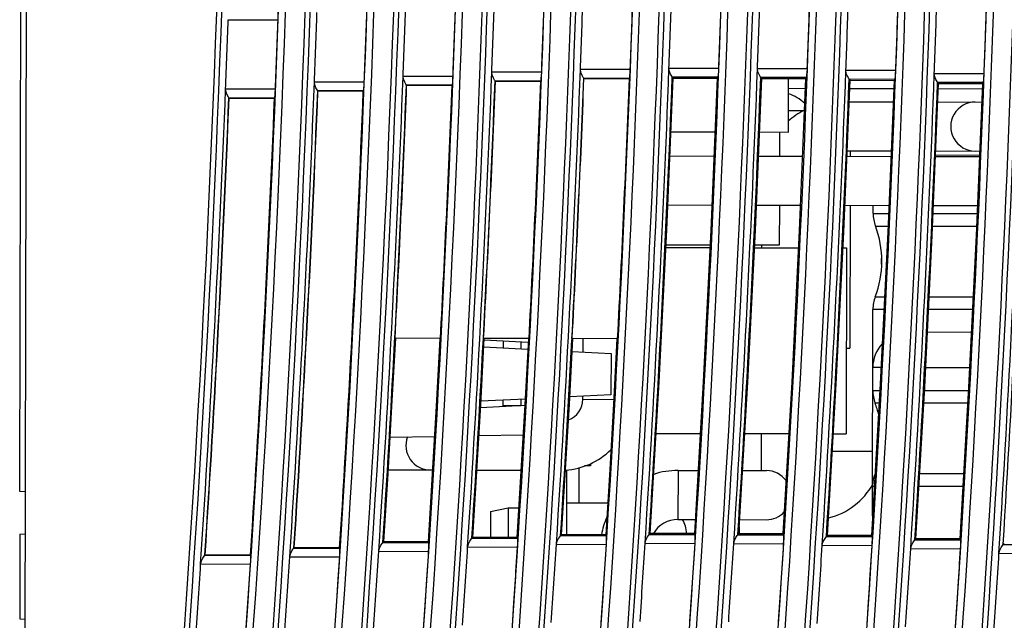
# Model space of a CAD drawing. Extents: x 0 to 420, y 0 to 297.
# Tile 13 of 30: x 101 to 128, y 139 to 156. Entities that reach past the tile are written whole.
import ezdxf

# ---------------------------------------------------------------- set-up
doc = ezdxf.new("R2010")
doc.units = 0
doc.header["$LTSCALE"] = 23.1
doc.layers.get('0').update_dxf_attribs({"linetype": 'CONTINUOUS'})

msp = doc.modelspace()

# ---------------------------------------------------------------- linework, layer by layer
at = {"color": 7, "linetype": 'CONTINUOUS'}
for p, q in [((100.734, 158.659), (100.677, 130.491)), ((100.551, 142.21), (100.584, 158.571)), ((106.438, 155.536), (107.847, 155.529)), ((112.791, 153.936), (111.382, 153.935)), ((115.298, 154.053), (113.889, 154.052)), ((117.802, 154.128), (116.393, 154.127)), ((120.305, 154.161), (118.896, 154.16)), ((118.99, 153.914), (119.015, 153.887)), ((120.285, 153.911), (118.99, 153.914)), ((120.285, 153.911), (120.258, 153.884)), ((122.807, 154.152), (121.398, 154.151)), ((125.306, 154.101), (123.898, 154.1)), ((127.805, 154.009), (126.396, 154.008)), ((110.283, 153.776), (108.874, 153.775)), ((112.771, 153.686), (111.476, 153.689)), ((111.481, 153.683), (112.765, 153.681)), ((112.771, 153.686), (112.765, 153.68)), ((115.278, 153.803), (113.982, 153.806)), ((113.988, 153.8), (115.271, 153.798)), ((115.278, 153.803), (115.271, 153.797)), ((117.782, 153.878), (116.487, 153.881)), ((116.493, 153.875), (117.776, 153.873)), ((117.782, 153.878), (117.776, 153.872)), ((119.015, 153.887), (120.258, 153.884)), ((122.787, 153.902), (121.491, 153.905)), ((121.491, 153.905), (121.518, 153.877)), ((121.518, 153.877), (122.758, 153.874)), ((122.271, 152.363), (122.274, 153.876)), ((122.787, 153.902), (122.758, 153.874)), ((125.287, 153.851), (123.991, 153.854)), ((123.991, 153.854), (124.018, 153.826)), ((124.018, 153.826), (125.257, 153.823)), ((125.287, 153.851), (125.257, 153.823)), ((127.785, 153.759), (126.489, 153.762)), ((126.489, 153.762), (126.518, 153.733)), ((126.518, 153.733), (127.754, 153.73)), ((127.785, 153.759), (127.754, 153.73)), ((107.774, 153.573), (106.365, 153.572)), ((110.263, 153.526), (108.968, 153.529)), ((108.973, 153.523), (110.257, 153.521)), ((110.263, 153.526), (110.257, 153.52)), ((122.746, 153.587), (122.274, 153.588)), ((125.247, 153.582), (124.008, 153.585)), ((127.748, 153.577), (126.511, 153.58)), ((107.753, 153.324), (106.458, 153.326)), ((106.463, 153.32), (107.747, 153.318)), ((107.753, 153.324), (107.747, 153.318)), ((123.993, 153.217), (125.232, 153.215)), ((126.496, 153.212), (127.733, 153.21)), ((122.713, 152.962), (122.272, 152.963)), ((118.952, 152.37), (120.194, 152.368)), ((121.454, 152.365), (122.271, 152.363)), ((122.021, 152.364), (122.02, 151.681)), ((118.923, 151.688), (120.165, 151.685)), ((121.426, 151.683), (122.666, 151.68)), ((123.935, 151.833), (125.174, 151.83)), ((124.02, 151.832), (124.02, 151.677)), ((127.67, 151.703), (126.433, 151.705)), ((126.438, 151.828), (127.675, 151.825)), ((123.929, 151.678), (125.167, 151.675)), ((126.432, 151.673), (127.668, 151.67)), ((118.865, 150.303), (120.107, 150.3)), ((121.368, 150.298), (122.609, 150.295)), ((122.017, 150.296), (122.015, 149.164)), ((123.871, 150.293), (125.11, 150.29)), ((124.017, 150.292), (124.009, 146.259)), ((124.667, 150.065), (124.667, 150.291)), ((126.374, 150.288), (127.611, 150.285)), ((124.667, 150.065), (125.1, 150.064)), ((126.364, 150.062), (127.601, 150.059)), ((124.732, 149.708), (125.086, 149.708)), ((126.35, 149.705), (127.587, 149.703)), ((118.81, 149.1), (120.053, 149.098)), ((120.056, 149.168), (118.814, 149.17)), ((121.313, 149.095), (122.554, 149.093)), ((122.015, 149.164), (121.317, 149.165)), ((121.522, 149.095), (121.522, 149.165)), ((123.817, 149.09), (123.915, 149.09)), ((123.915, 149.09), (123.904, 143.84)), ((124.906, 148.626), (124.907, 148.79)), ((124.728, 147.708), (124.988, 147.708)), ((126.252, 147.705), (127.489, 147.703)), ((124.649, 141.517), (124.661, 147.352)), ((124.97, 147.351), (124.661, 147.352)), ((127.472, 147.346), (126.234, 147.349)), ((127.44, 146.703), (126.202, 146.706)), ((112.439, 146.533), (111.154, 146.536)), ((114.942, 146.528), (113.657, 146.531)), ((114.917, 146.419), (113.673, 146.486)), ((114.209, 146.457), (114.209, 146.27)), ((114.709, 146.43), (114.709, 146.242)), ((116.154, 146.526), (116.153, 146.497)), ((117.445, 146.523), (116.161, 146.526)), ((116.466, 146.147), (116.467, 146.525)), ((113.663, 146.299), (114.907, 146.232)), ((116.16, 146.163), (117.259, 146.104)), ((123.909, 146.26), (124.009, 146.259)), ((117.259, 146.104), (117.256, 144.943)), ((124.888, 145.708), (124.658, 145.709)), ((127.39, 145.703), (126.152, 145.706)), ((124.657, 145.065), (124.855, 145.065)), ((126.12, 145.062), (127.357, 145.06)), ((114.83, 144.821), (113.579, 144.758)), ((114.206, 144.602), (114.206, 144.79)), ((114.706, 144.815), (114.706, 144.627)), ((117.256, 144.943), (116.091, 144.885)), ((116.464, 144.813), (116.464, 144.903)), ((116.464, 144.813), (117.333, 144.811)), ((114.82, 144.633), (113.569, 144.57)), ((114.206, 144.635), (114.706, 144.634)), ((124.834, 144.708), (124.722, 144.708)), ((127.337, 144.703), (126.099, 144.706)), ((112.266, 143.757), (111.016, 143.738)), ((114.772, 143.796), (113.523, 143.777)), ((118.534, 143.851), (119.778, 143.848)), ((121.039, 143.846), (122.281, 143.843)), ((121.51, 142.797), (121.512, 143.845)), ((123.544, 143.841), (123.904, 143.84)), ((123.515, 143.351), (124.653, 143.349)), ((110.962, 142.819), (112.212, 142.816)), ((113.467, 142.814), (114.715, 142.811)), ((116.002, 142.825), (115.998, 140.987)), ((116.352, 142.883), (116.35, 141.89)), ((116.677, 142.929), (116.505, 142.929)), ((116.677, 142.997), (116.677, 142.929)), ((119.152, 142.802), (119.149, 141.417)), ((119.152, 142.802), (119.717, 142.801)), ((120.978, 142.798), (121.652, 142.797)), ((124.718, 142.708), (124.718, 142.708)), ((127.221, 142.703), (125.983, 142.706)), ((124.698, 142.352), (124.651, 142.352)), ((127.201, 142.347), (125.963, 142.349)), ((100.701, 142.202), (100.551, 142.21)), ((113.85, 141.645), (114.35, 141.744)), ((114.35, 141.744), (114.348, 140.91)), ((114.35, 141.744), (114.65, 141.744)), ((116, 141.891), (117.162, 141.889)), ((113.85, 141.645), (113.848, 140.911)), ((119.149, 141.417), (119.636, 141.416)), ((120.898, 141.414), (121.649, 141.412)), ((120.886, 141.013), (120.886, 141.216)), ((100.548, 141.004), (100.544, 138.61)), ((100.548, 141.004), (100.698, 141.011)), ((113.324, 140.887), (113.35, 140.912)), ((113.324, 140.887), (114.621, 140.885)), ((114.598, 140.91), (113.35, 140.912)), ((114.621, 140.885), (114.598, 140.91)), ((115.834, 140.962), (115.861, 140.987)), ((115.834, 140.962), (117.131, 140.96)), ((117.107, 140.985), (115.861, 140.987)), ((117.131, 140.96), (117.107, 140.985)), ((118.341, 140.995), (118.369, 141.021)), ((118.341, 140.995), (119.638, 140.993)), ((119.613, 141.019), (118.369, 141.021)), ((119.638, 140.993), (119.613, 141.019)), ((120.845, 140.986), (120.874, 141.013)), ((120.845, 140.986), (122.142, 140.984)), ((122.117, 141.011), (120.874, 141.013)), ((122.142, 140.984), (122.117, 141.011)), ((123.347, 140.936), (123.377, 140.964)), ((123.347, 140.936), (124.644, 140.933)), ((124.617, 140.962), (123.377, 140.964)), ((124.644, 140.933), (124.617, 140.962)), ((125.846, 140.843), (125.877, 140.872)), ((125.846, 140.843), (127.143, 140.841)), ((127.115, 140.87), (125.877, 140.872)), ((127.143, 140.841), (127.115, 140.87)), ((108.297, 140.61), (108.303, 140.617)), ((108.297, 140.61), (109.594, 140.608)), ((109.588, 140.613), (108.303, 140.617)), ((109.594, 140.608), (109.588, 140.614)), ((110.812, 140.77), (110.837, 140.794)), ((110.812, 140.77), (112.109, 140.768)), ((112.087, 140.791), (110.837, 140.794)), ((112.109, 140.768), (112.087, 140.791)), ((113.206, 140.642), (114.616, 140.635)), ((115.716, 140.717), (117.126, 140.71)), ((118.223, 140.75), (119.633, 140.743)), ((120.727, 140.741), (122.137, 140.734)), ((123.229, 140.69), (124.639, 140.683)), ((125.728, 140.598), (127.138, 140.591)), ((128.343, 140.709), (128.375, 140.739)), ((128.343, 140.709), (129.64, 140.707)), ((105.778, 140.408), (105.784, 140.414)), ((105.778, 140.408), (107.075, 140.405)), ((107.07, 140.411), (105.784, 140.414)), ((107.075, 140.405), (107.07, 140.411)), ((108.178, 140.365), (109.588, 140.358)), ((110.693, 140.525), (112.103, 140.518)), ((128.225, 140.464), (129.635, 140.457)), ((105.659, 140.163), (107.069, 140.156)), ((100.544, 138.61), (100.694, 138.602))]:
    msp.add_line(p, q, dxfattribs=at)
for points in [[(107.847, 155.529), (107.849, 155.623), (107.85, 155.702), (107.848, 155.757), (107.845, 155.779)], [(111.476, 153.689), (111.46, 153.713), (111.426, 153.772), (111.394, 153.852), (111.382, 153.935)], [(112.771, 153.686), (112.776, 153.708), (112.782, 153.763), (112.787, 153.842), (112.791, 153.936)], [(113.982, 153.806), (113.967, 153.831), (113.933, 153.889), (113.9, 153.969), (113.888, 154.052)], [(115.278, 153.803), (115.283, 153.826), (115.288, 153.88), (115.293, 153.959), (115.298, 154.053)], [(116.487, 153.881), (116.471, 153.905), (116.438, 153.964), (116.405, 154.044), (116.393, 154.127)], [(117.782, 153.878), (117.787, 153.9), (117.793, 153.955), (117.798, 154.034), (117.802, 154.128)], [(118.99, 153.914), (118.974, 153.938), (118.941, 153.997), (118.908, 154.077), (118.896, 154.16)], [(120.285, 153.911), (120.29, 153.933), (120.296, 153.988), (120.301, 154.067), (120.305, 154.161)], [(121.491, 153.905), (121.476, 153.929), (121.442, 153.988), (121.409, 154.068), (121.397, 154.151)], [(122.787, 153.902), (122.792, 153.924), (122.797, 153.979), (122.802, 154.058), (122.807, 154.152)], [(123.991, 153.854), (123.976, 153.879), (123.942, 153.938), (123.909, 154.017), (123.897, 154.1)], [(125.287, 153.851), (125.292, 153.874), (125.297, 153.928), (125.302, 154.007), (125.306, 154.101)], [(126.49, 153.762), (126.474, 153.786), (126.44, 153.845), (126.408, 153.925), (126.396, 154.008)], [(127.785, 153.759), (127.79, 153.781), (127.795, 153.836), (127.8, 153.915), (127.805, 154.009)], [(108.968, 153.529), (108.951, 153.555), (108.918, 153.614), (108.886, 153.693), (108.874, 153.775)], [(110.263, 153.526), (110.268, 153.549), (110.274, 153.603), (110.279, 153.682), (110.283, 153.776)], [(111.476, 153.689), (111.479, 153.687), (111.479, 153.685), (111.481, 153.683)], [(113.982, 153.806), (113.985, 153.804), (113.985, 153.802), (113.988, 153.8)], [(116.487, 153.881), (116.49, 153.879), (116.49, 153.877), (116.493, 153.875)], [(118.369, 141.021), (118.619, 145.308), (118.835, 149.597), (119.015, 153.887)], [(120.258, 153.884), (120.078, 149.594), (119.863, 145.306), (119.613, 141.019)], [(120.874, 141.013), (121.124, 145.3), (121.338, 149.588), (121.518, 153.877)], [(122.758, 153.874), (122.579, 149.585), (122.365, 145.297), (122.117, 141.011)], [(123.377, 140.964), (123.626, 145.249), (123.839, 149.537), (124.018, 153.826)], [(125.257, 153.823), (125.078, 149.534), (124.865, 145.247), (124.617, 140.962)], [(125.877, 140.872), (126.125, 145.157), (126.339, 149.444), (126.518, 153.733)], [(127.754, 153.73), (127.576, 149.441), (127.363, 145.155), (127.115, 140.87)], [(106.458, 153.327), (106.441, 153.352), (106.408, 153.411), (106.376, 153.49), (106.364, 153.572)], [(107.753, 153.324), (107.758, 153.346), (107.764, 153.401), (107.769, 153.48), (107.774, 153.573)], [(108.968, 153.529), (108.971, 153.527), (108.971, 153.525), (108.973, 153.523)], [(106.458, 153.326), (106.461, 153.324), (106.461, 153.322), (106.463, 153.32)], [(110.837, 140.794), (110.955, 142.707), (111.067, 144.621), (111.172, 146.536)], [(112.421, 146.533), (112.316, 144.619), (112.205, 142.705), (112.087, 140.791)], [(113.35, 140.912), (113.465, 142.784), (113.574, 144.657), (113.676, 146.531)], [(114.923, 146.528), (114.821, 144.655), (114.713, 142.782), (114.598, 140.91)], [(115.861, 140.987), (115.974, 142.833), (116.08, 144.679), (116.18, 146.526)], [(117.425, 146.523), (117.326, 144.677), (117.22, 142.831), (117.107, 140.985)], [(113.206, 140.642), (113.227, 140.727), (113.268, 140.806), (113.307, 140.864), (113.325, 140.887)], [(114.616, 140.635), (114.621, 140.729), (114.624, 140.808), (114.624, 140.863), (114.621, 140.885)], [(115.715, 140.717), (115.736, 140.802), (115.777, 140.881), (115.817, 140.939), (115.834, 140.962)], [(117.126, 140.71), (117.131, 140.804), (117.134, 140.883), (117.134, 140.937), (117.131, 140.96)], [(118.222, 140.75), (118.243, 140.834), (118.284, 140.914), (118.324, 140.971), (118.341, 140.995)], [(119.633, 140.743), (119.638, 140.837), (119.641, 140.916), (119.641, 140.97), (119.638, 140.993)], [(120.727, 140.741), (120.748, 140.826), (120.789, 140.905), (120.828, 140.962), (120.846, 140.986)], [(122.137, 140.734), (122.142, 140.828), (122.145, 140.907), (122.145, 140.961), (122.142, 140.984)], [(123.229, 140.69), (123.249, 140.775), (123.29, 140.854), (123.33, 140.912), (123.347, 140.936)], [(124.639, 140.683), (124.644, 140.777), (124.647, 140.856), (124.647, 140.911), (124.644, 140.933)], [(125.728, 140.598), (125.749, 140.683), (125.79, 140.762), (125.829, 140.819), (125.846, 140.843)], [(127.138, 140.591), (127.143, 140.685), (127.146, 140.764), (127.146, 140.818), (127.143, 140.841)], [(108.177, 140.365), (108.198, 140.449), (108.239, 140.528), (108.278, 140.586), (108.297, 140.61)], [(109.588, 140.358), (109.593, 140.452), (109.596, 140.531), (109.596, 140.586), (109.594, 140.608)], [(110.693, 140.525), (110.714, 140.61), (110.755, 140.689), (110.794, 140.746), (110.812, 140.77)], [(112.103, 140.518), (112.109, 140.612), (112.112, 140.691), (112.112, 140.745), (112.109, 140.768)], [(128.224, 140.464), (128.245, 140.549), (128.286, 140.628), (128.325, 140.686), (128.343, 140.709)], [(105.659, 140.163), (105.68, 140.247), (105.72, 140.325), (105.76, 140.383), (105.779, 140.408)], [(107.069, 140.156), (107.075, 140.249), (107.078, 140.329), (107.078, 140.383), (107.075, 140.405)]]:
    msp.add_lwpolyline(points, dxfattribs=at)
for centre, radius, start, end in [((-405.387, 173.774), 511.817, 353.52456, 359.72248), ((-405.387, 173.774), 513.76, 353.54871, 359.72309), ((-405.387, 173.774), 514.317, 353.5556, 359.72327), ((-405.387, 173.774), 516.26, 353.57952, 359.72387), ((-405.387, 173.774), 516.817, 353.58634, 359.72405), ((-405.387, 173.774), 518.76, 353.61002, 359.72465), ((-405.387, 173.774), 519.317, 354.49053, 359.72482), ((-405.387, 173.774), 521.26, 354.5107, 359.72542), ((-405.387, 173.774), 521.817, 354.52527, 359.72559), ((-405.387, 173.774), 523.76, 354.54521, 359.72618), ((-405.387, 173.774), 524.317, 354.55506, 359.72635), ((-405.387, 173.774), 526.26, 354.5748, 359.72693), ((-405.387, 173.774), 526.817, 354.58, 359.7271), ((-405.387, 173.774), 528.76, 354.59955, 359.72768), ((-405.387, 173.774), 529.317, 354.60017, 359.72785), ((-405.387, 173.774), 531.26, 354.61955, 359.72842), ((-405.387, 173.774), 531.817, 354.61564, 359.72858), ((-405.387, 173.774), 533.76, 354.63487, 359.72915), ((-405.387, 173.774), 534.317, 354.62648, 359.72931), ((-405.387, 173.774), 511.959, 353.67195, 359.57911), ((-405.387, 173.774), 514.459, 353.70226, 359.5806), ((-405.387, 173.774), 516.959, 353.73227, 359.58207), ((-405.387, 173.774), 519.459, 354.6351, 359.58352), ((-405.387, 173.774), 521.959, 354.66912, 359.58497), ((-405.387, 173.774), 524.459, 354.6982, 359.5864), ((-405.387, 173.774), 526.959, 354.72244, 359.58781), ((-405.387, 173.774), 529.459, 354.74192, 359.58921), ((-405.387, 173.774), 531.959, 354.75672, 359.5906), ((-405.387, 173.774), 534.459, 354.76689, 359.59198), ((-405.387, 173.774), 513.56, 353.85335, 359.4158), ((-405.387, 173.774), 516.06, 353.88269, 359.41807), ((-405.387, 173.774), 518.56, 353.91174, 359.42032), ((-405.387, 173.774), 521.06, 354.8111, 359.42255), ((-405.387, 173.774), 523.56, 354.84418, 359.42476), ((-405.387, 173.774), 526.06, 354.87235, 359.42695), ((-405.387, 173.774), 528.56, 354.8957, 359.42911), ((-405.387, 173.774), 531.06, 354.91431, 359.43126), ((-405.387, 173.774), 533.56, 354.92826, 359.43339), ((-405.387, 173.774), 517.15, 357.80146, 358.01916), ((-405.387, 173.774), 518.558, 357.80755, 358.02378), ((-405.387, 173.774), 519.65, 357.82497, 358.04162), ((-405.387, 173.774), 521.058, 357.83097, 358.04616), ((-405.387, 173.774), 522.15, 357.84361, 358.05922), ((-405.387, 173.774), 523.558, 357.84954, 358.0637), ((-405.387, 173.774), 524.65, 357.85749, 358.07207), ((-405.387, 173.774), 526.058, 357.86335, 358.07649), ((-405.387, 173.774), 527.15, 357.86668, 358.08024), ((-405.387, 173.774), 528.558, 357.87249, 358.08462), ((-405.387, 173.774), 529.65, 357.87127, 358.08383), ((-405.387, 173.774), 531.058, 357.87704, 358.08817), ((-405.387, 173.774), 532.15, 357.87133, 358.08289), ((-405.387, 173.774), 533.558, 357.87707, 358.08722), ((-405.387, 173.774), 514.65, 357.77297, 357.99174), ((-405.387, 173.774), 516.058, 357.77918, 357.99646), ((-405.387, 173.774), 512.15, 357.73942, 357.95925), ((-405.387, 173.774), 513.558, 357.74574, 357.96409), ((-405.387, 173.774), 517.15, 356.31375, 357.80151), ((-405.387, 173.774), 519.65, 356.34446, 357.825), ((-405.387, 173.774), 522.15, 356.37022, 357.84364), ((-405.387, 173.774), 524.65, 356.39114, 357.85775), ((-405.387, 173.774), 524.752, 356.41868, 357.83106), ((-405.387, 173.774), 527.15, 356.4073, 357.86694), ((-405.387, 173.774), 529.65, 356.41879, 357.87153), ((-405.387, 173.774), 532.15, 356.42568, 357.87159), ((-405.387, 173.774), 514.65, 356.278, 357.77324), ((-405.387, 173.774), 517.252, 356.34172, 357.77466), ((-405.387, 173.774), 517.259, 356.98151, 357.77399), ((-405.387, 173.774), 518.541, 356.98869, 357.77926), ((-405.387, 173.774), 519.752, 356.37228, 357.7983), ((-405.387, 173.774), 519.759, 356.99548, 357.79763), ((-405.387, 173.774), 521.041, 357.0026, 357.80281), ((-405.387, 173.774), 522.252, 357.00932, 357.81707), ((-405.387, 173.774), 522.259, 357.00932, 357.8164), ((-405.387, 173.774), 523.541, 357.01637, 357.82156), ((-405.387, 173.774), 527.252, 356.43472, 357.84037), ((-405.387, 173.774), 529.752, 356.44607, 357.84509), ((-405.387, 173.774), 532.252, 356.45284, 357.84526), ((-405.387, 173.774), 534.65, 356.42804, 357.86719), ((-405.387, 173.774), 534.752, 356.45506, 357.841), ((-405.387, 173.774), 512.15, 356.2371, 357.73968), ((-405.387, 173.774), 514.752, 356.3061, 357.74605), ((-405.387, 173.774), 514.759, 356.30684, 357.74538), ((-405.387, 173.774), 516.041, 356.31567, 357.75075), ((121.871, 152.264), 1.25, 46.4919, 71.0825), ((-405.387, 173.774), 512.252, 356.26534, 357.71237), ((-405.387, 173.774), 512.259, 356.26609, 357.7117), ((-405.387, 173.774), 513.541, 356.27506, 357.71717), ((127.554, 152.518), 0.693, 89.8849, 269.8849), ((123.719, 151.026), 2.192, 117.2323, 131.4876), ((125.667, 150.063), 1, 179.8849, 200.7696), ((122.109, 148.714), 2.805, 339.0001, 20.7696), ((125.661, 147.35), 1, 159.0001, 179.8849), ((-405.387, 173.774), 522.252, 356.3979, 357.00612), ((125.658, 145.707), 1, 137.7499, 179.8849), ((125.657, 145.063), 1, 179.8849, 200.7696), ((115.843, 144.814), 0.62, 290.0909, 359.8849), ((122.099, 143.714), 2.805, 13.666, 20.7696), ((112.153, 143.509), 0.693, 159.832, 269.8849), ((115.843, 144.814), 2.005, 273.7331, 314.6343), ((119.148, 140.61), 2.192, 89.8849, 108.1919), ((121.651, 142.105), 0.693, 36.3682, 89.8849), ((125.651, 142.35), 1, 159.0001, 179.8849), ((122.953, 143.352), 1.942, 283.5415, 331.4538), ((119.148, 140.61), 2.192, 156.6419, 170.1097), ((119.148, 140.61), 0.807, 89.8849, 149.3114), ((118.698, 141.036), 0.693, 358.6715, 33.6761), ((121.651, 142.105), 0.693, 269.8849, 316.7298), ((-405.387, 173.774), 519.65, 356.09987, 356.34446), ((-405.387, 173.774), 521.058, 356.11055, 356.3536), ((-405.387, 173.774), 522.15, 356.12681, 356.37022), ((-405.387, 173.774), 523.558, 356.13737, 356.37925), ((-405.387, 173.774), 524.65, 356.1489, 356.39114), ((-405.387, 173.774), 526.058, 356.15934, 356.40007), ((-405.387, 173.774), 527.15, 356.16621, 356.4073), ((-405.387, 173.774), 528.558, 356.17656, 356.41615), ((-405.387, 173.774), 529.65, 356.17884, 356.41879), ((-405.387, 173.774), 531.058, 356.18911, 356.42756), ((-405.387, 173.774), 532.15, 356.18686, 356.42568), ((-405.387, 173.774), 533.558, 356.19706, 356.43439), ((-405.387, 173.774), 514.65, 356.03102, 356.27801), ((-405.387, 173.774), 516.058, 356.04199, 356.28742), ((-405.387, 173.774), 517.15, 356.06798, 356.31376), ((-405.387, 173.774), 518.558, 356.07879, 356.32302), ((-405.387, 173.774), 534.65, 356.19034, 356.42804), ((-405.387, 173.774), 512.15, 355.9889, 356.2371), ((-405.387, 173.774), 513.558, 356.00004, 356.24667)]:
    msp.add_arc(centre, radius, start, end, dxfattribs=at)

doc.saveas('drawing.dxf')
